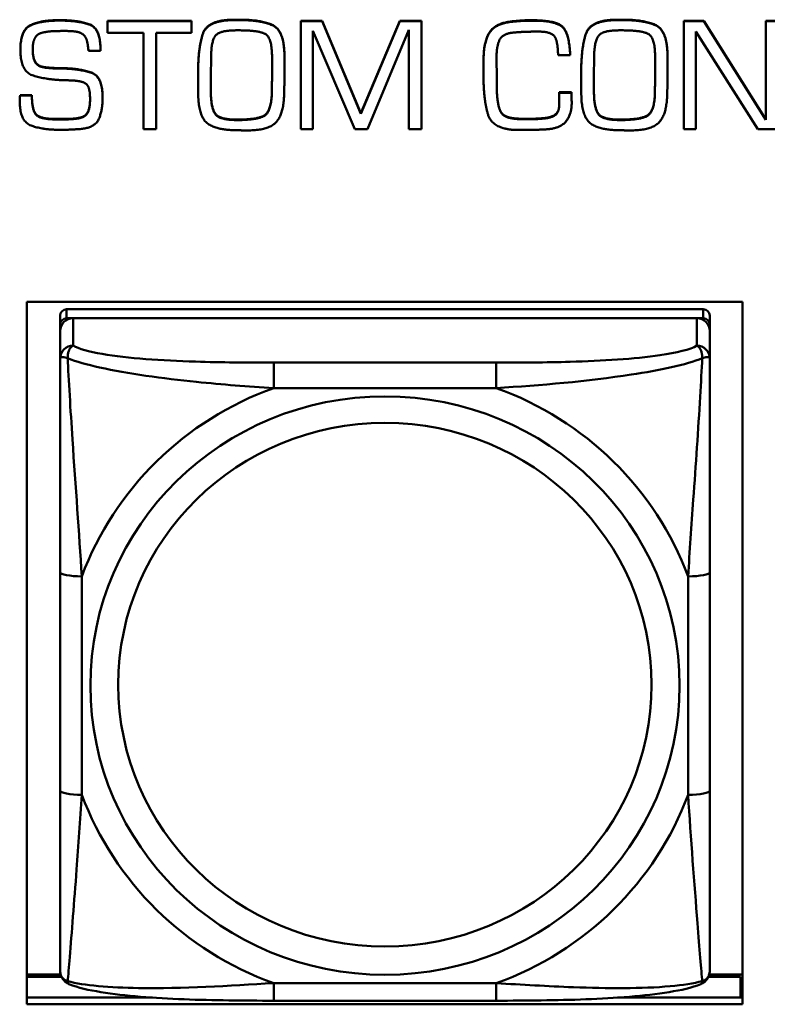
# Model space of a CAD drawing. Header units: inches. Extents: x 0.8 to 75.7, y -7.8 to 49.3.
# Tile 150 of 256: x 44.575 to 45.255, y 14.008 to 14.904. Entities that reach past the tile are written whole.
import ezdxf

# ---------------------------------------------------------------- set-up
doc = ezdxf.new("R2010")
doc.units = ezdxf.units.IN
doc.header["$MEASUREMENT"] = 0
doc.layers.add('Visible Edges(ROSSANSI)', color=7, linetype='Continuous', lineweight=50)
doc.layers.add('Visible Tangent Edges(ROSSANSI)', color=7, linetype='Continuous', lineweight=50)

msp = doc.modelspace()

# ---------------------------------------------------------------- linework, layer by layer
at = {"layer": 'Visible Edges(ROSSANSI)'}
for p, q in [((44.60977, 14.90324), (44.61242, 14.90324)), ((44.61242, 14.90286), (44.60977, 14.90286)), ((44.65488, 14.90262), (44.65488, 14.90224)), ((44.65488, 14.90262), (44.73103, 14.90262)), ((44.65488, 14.90224), (44.65488, 14.8918)), ((44.73103, 14.90224), (44.65488, 14.90224)), ((44.73103, 14.90262), (44.73103, 14.90224)), ((44.73103, 14.8918), (44.73103, 14.90224)), ((44.76973, 14.9037), (44.77466, 14.9037)), ((44.77466, 14.90332), (44.76973, 14.90332)), ((44.83064, 14.90262), (44.83064, 14.90224)), ((44.83064, 14.90262), (44.84995, 14.90262)), ((44.83064, 14.90224), (44.83064, 14.80406)), ((44.84995, 14.90224), (44.83064, 14.90224)), ((44.84995, 14.90262), (44.84995, 14.90224)), ((44.84995, 14.90262), (44.88522, 14.81857)), ((44.88522, 14.81819), (44.84995, 14.90224)), ((44.88522, 14.81857), (44.92063, 14.90262)), ((44.92063, 14.90224), (44.88522, 14.81819)), ((44.92063, 14.90262), (44.92063, 14.90224)), ((44.92063, 14.90262), (44.94026, 14.90262)), ((44.94026, 14.90224), (44.92063, 14.90224)), ((44.94026, 14.90262), (44.94026, 14.90224)), ((44.94026, 14.80406), (44.94026, 14.90224)), ((45.11798, 14.9037), (45.1229, 14.9037)), ((45.1229, 14.90332), (45.11798, 14.90332)), ((45.17873, 14.90262), (45.17873, 14.90224)), ((45.17873, 14.90262), (45.19702, 14.90262)), ((45.17873, 14.90224), (45.17873, 14.80406)), ((45.19702, 14.90224), (45.17873, 14.90224)), ((45.19702, 14.90262), (45.19702, 14.90224)), ((45.19702, 14.90262), (45.25324, 14.81297)), ((45.25324, 14.81259), (45.19702, 14.90224)), ((45.25324, 14.90262), (45.25324, 14.90224)), ((45.25324, 14.90262), (45.26418, 14.90262)), ((45.25324, 14.90224), (45.25324, 14.81259)), ((45.26418, 14.90224), (45.25324, 14.90224)), ((44.61274, 14.89342), (44.61813, 14.89342)), ((44.65488, 14.8918), (44.6874, 14.8918)), ((44.6874, 14.8918), (44.6874, 14.80406)), ((44.69898, 14.8918), (44.73103, 14.8918)), ((44.69898, 14.80406), (44.69898, 14.8918)), ((44.77153, 14.89403), (44.77529, 14.89403)), ((44.84159, 14.89342), (44.87966, 14.80406)), ((44.84159, 14.80406), (44.84159, 14.89342)), ((44.89108, 14.80406), (44.92884, 14.89434)), ((44.92884, 14.89434), (44.92884, 14.80406)), ((45.11977, 14.89403), (45.12353, 14.89403)), ((45.18967, 14.89288), (45.24589, 14.80406)), ((45.18967, 14.80406), (45.18967, 14.89288)), ((44.5756, 14.8766), (44.5756, 14.87622)), ((44.63744, 14.8753), (44.64839, 14.8753)), ((44.64839, 14.87714), (44.64839, 14.87676)), ((44.64839, 14.8753), (44.64839, 14.87676)), ((45.06434, 14.87146), (45.07544, 14.87146)), ((45.07544, 14.87184), (45.07544, 14.87146)), ((44.74862, 14.85189), (44.74894, 14.87)), ((44.80437, 14.8697), (44.80437, 14.8535)), ((44.81563, 14.87054), (44.81563, 14.87016)), ((44.99671, 14.86893), (44.99671, 14.86855)), ((44.99671, 14.86855), (44.99671, 14.85319)), ((45.00844, 14.86747), (45.00844, 14.86924)), ((45.00844, 14.86785), (45.00859, 14.85211)), ((45.00859, 14.85173), (45.00844, 14.86747)), ((45.09687, 14.85189), (45.09718, 14.87)), ((45.15261, 14.8697), (45.15261, 14.8535)), ((45.16387, 14.87054), (45.16387, 14.87016)), ((44.60163, 14.8601), (44.60163, 14.85972)), ((44.61438, 14.85964), (44.61438, 14.85926)), ((44.73721, 14.85756), (44.73721, 14.85718)), ((44.73721, 14.85718), (44.73721, 14.85143)), ((44.81563, 14.85307), (44.81563, 14.85269)), ((45.08545, 14.85756), (45.08545, 14.85718)), ((45.08545, 14.85718), (45.08545, 14.85143)), ((45.16387, 14.85307), (45.16387, 14.85269)), ((44.74878, 14.83615), (44.74862, 14.85189)), ((44.74863, 14.85203), (44.74878, 14.83653)), ((45.00859, 14.85211), (45.00859, 14.85173)), ((45.00859, 14.84659), (45.00859, 14.85173)), ((45.09687, 14.85203), (45.09702, 14.83653)), ((45.09702, 14.83615), (45.09687, 14.85189)), ((44.73721, 14.84225), (44.73721, 14.84187)), ((44.80421, 14.83768), (44.80421, 14.8373)), ((45.06536, 14.83768), (45.06536, 14.8373)), ((45.06536, 14.83768), (45.07646, 14.83768)), ((45.07646, 14.8373), (45.06536, 14.8373)), ((45.07646, 14.83768), (45.07646, 14.8373)), ((45.08545, 14.84225), (45.08545, 14.84187)), ((45.15246, 14.83768), (45.15246, 14.8373)), ((44.57497, 14.8315), (44.57497, 14.83112)), ((44.57513, 14.83269), (44.57513, 14.83231)), ((44.57529, 14.83507), (44.57529, 14.83469)), ((44.57529, 14.83507), (44.58608, 14.83507)), ((44.58608, 14.83469), (44.57529, 14.83469)), ((44.58608, 14.83507), (44.58608, 14.83469)), ((44.65034, 14.83315), (44.65034, 14.83277)), ((45.06536, 14.835), (45.06536, 14.83462)), ((45.07677, 14.8287), (45.07677, 14.82832)), ((44.88522, 14.81857), (44.88522, 14.81819)), ((45.01242, 14.81987), (45.01242, 14.81949)), ((44.6075, 14.81343), (44.61696, 14.81343)), ((44.61696, 14.81305), (44.6075, 14.81305)), ((45.02595, 14.81389), (45.02595, 14.81351)), ((45.05128, 14.81419), (45.05128, 14.81381)), ((44.6874, 14.80406), (44.69898, 14.80406)), ((44.83064, 14.80406), (44.84159, 14.80406)), ((44.87966, 14.80406), (44.89108, 14.80406)), ((44.92884, 14.80406), (44.94026, 14.80406)), ((45.02462, 14.80345), (45.03854, 14.8036)), ((45.17873, 14.80406), (45.18967, 14.80406)), ((45.24589, 14.80406), (45.26418, 14.80406)), ((44.58141, 14.0084), (44.58141, 14.64711)), ((44.58141, 14.64711), (45.23196, 14.64711)), ((45.19638, 14.64045), (44.61764, 14.64045)), ((45.23196, 14.64711), (45.23196, 14.0084)), ((44.61174, 14.63466), (44.61174, 14.62644)), ((44.61764, 14.63223), (45.19638, 14.63223)), ((45.19048, 14.63223), (44.62355, 14.63223)), ((45.20229, 14.62644), (45.20229, 14.63466)), ((44.61174, 14.62064), (44.61174, 14.62644)), ((44.61174, 14.62064), (44.61174, 14.59572)), ((45.20229, 14.62644), (45.20229, 14.62064)), ((45.20229, 14.59572), (45.20229, 14.62064)), ((44.61174, 14.40126), (44.61174, 14.20264)), ((45.20229, 14.20264), (45.20229, 14.40126)), ((44.61217, 14.03559), (44.58141, 14.03559)), ((44.58141, 14.03329), (44.613, 14.03329)), ((45.20103, 14.03329), (45.23021, 14.03329)), ((45.23196, 14.03559), (45.20185, 14.03559)), ((45.23021, 14.03329), (45.23021, 14.01448)), ((45.23196, 14.02544), (45.23021, 14.02544)), ((44.58141, 14.01448), (44.69567, 14.01448)), ((45.00816, 14.01169), (44.80586, 14.01169)), ((45.11836, 14.01448), (45.23196, 14.01448)), ((45.23196, 14.0084), (44.58141, 14.0084))]:
    msp.add_line(p, q, dxfattribs=at)
for centre, major_axis, start_param, end_param in [((44.61764, 14.63466), (-0.00591, 0), 4.712389, 6.283185), ((45.19638, 14.63466), (0.00591, 0), 0, 1.570796), ((44.62355, 14.62064), (-0.01181, 0), 4.712389, 6.283185), ((44.61764, 14.62644), (-0.00591, 0), 4.712389, 6.283185), ((45.19048, 14.62064), (0.01181, 0), 0, 1.570796), ((45.19638, 14.62644), (0.00591, 0), 0, 1.570796)]:
    msp.add_ellipse(centre, major_axis=major_axis, ratio=0.981793, start_param=start_param, end_param=end_param, dxfattribs=at)
for points in [[(44.5756, 14.8766), (44.5756, 14.89441), (44.59413, 14.90324), (44.60977, 14.90324)], [(44.60977, 14.90286), (44.59413, 14.90286), (44.5756, 14.89403), (44.5756, 14.87622)], [(44.61242, 14.90324), (44.62798, 14.90324), (44.64839, 14.89602), (44.64839, 14.87714)], [(44.64839, 14.87676), (44.64839, 14.89564), (44.62798, 14.90286), (44.61242, 14.90286)], [(44.73721, 14.85756), (44.73721, 14.8776), (44.74542, 14.9037), (44.76973, 14.9037)], [(44.76973, 14.90332), (44.74542, 14.90332), (44.73721, 14.87722), (44.73721, 14.85718)], [(44.77466, 14.9037), (44.79491, 14.9037), (44.81563, 14.89364), (44.81563, 14.87054)], [(44.81563, 14.87016), (44.81563, 14.89326), (44.79491, 14.90332), (44.77466, 14.90332)], [(44.99671, 14.86893), (44.99671, 14.8829), (45.0068, 14.90047), (45.0222, 14.90216)], [(45.0222, 14.90178), (45.0068, 14.90009), (44.99671, 14.88252), (44.99671, 14.86855)], [(45.0222, 14.90216), (45.02462, 14.90239), (45.02955, 14.90285), (45.03197, 14.90301)], [(45.03197, 14.90263), (45.02955, 14.90247), (45.02462, 14.90201), (45.0222, 14.90178)], [(45.03197, 14.90301), (45.03432, 14.90316), (45.03932, 14.90316), (45.04167, 14.90316)], [(45.04167, 14.90278), (45.03932, 14.90278), (45.03432, 14.90278), (45.03197, 14.90263)], [(45.04167, 14.90316), (45.06176, 14.90316), (45.07443, 14.89211), (45.07544, 14.87184)], [(45.07544, 14.87146), (45.07443, 14.89173), (45.06176, 14.90278), (45.04167, 14.90278)], [(45.08545, 14.85756), (45.08545, 14.8776), (45.09366, 14.9037), (45.11798, 14.9037)], [(45.11798, 14.90332), (45.09366, 14.90332), (45.08545, 14.87722), (45.08545, 14.85718)], [(45.1229, 14.9037), (45.14315, 14.9037), (45.16387, 14.89364), (45.16387, 14.87054)], [(45.16387, 14.87016), (45.16387, 14.89326), (45.14315, 14.90332), (45.1229, 14.90332)], [(44.58709, 14.88136), (44.5874, 14.88397), (44.58967, 14.88896), (44.59202, 14.8905)], [(44.59202, 14.8905), (44.59397, 14.89165), (44.59999, 14.8928), (44.60312, 14.89311)], [(44.60312, 14.89311), (44.60586, 14.89326), (44.61078, 14.89342), (44.61274, 14.89342)], [(44.61813, 14.89342), (44.62963, 14.89342), (44.63682, 14.8862), (44.63744, 14.8753)], [(44.74894, 14.87), (44.74917, 14.88605), (44.75832, 14.89403), (44.77153, 14.89403)], [(44.77529, 14.89403), (44.79131, 14.89403), (44.80437, 14.88781), (44.80437, 14.8697)], [(45.00844, 14.86924), (45.00844, 14.87975), (45.01422, 14.89142), (45.02533, 14.89211)], [(45.02533, 14.89211), (45.03056, 14.89257), (45.04128, 14.89288), (45.04651, 14.89288)], [(45.04651, 14.89288), (45.05895, 14.89288), (45.06434, 14.88252), (45.06434, 14.87146)], [(45.09718, 14.87), (45.09741, 14.88605), (45.10656, 14.89403), (45.11977, 14.89403)], [(45.12353, 14.89403), (45.13955, 14.89403), (45.15261, 14.88781), (45.15261, 14.8697)], [(44.58678, 14.87676), (44.58678, 14.87783), (44.58694, 14.88014), (44.58709, 14.88136)], [(44.5756, 14.87622), (44.5756, 14.85657), (44.59866, 14.84928), (44.61438, 14.84866)], [(44.60163, 14.85972), (44.59202, 14.86025), (44.58678, 14.8687), (44.58678, 14.87676)], [(44.81532, 14.83523), (44.81563, 14.8439), (44.81563, 14.86148), (44.81563, 14.87016)], [(45.16356, 14.83523), (45.16387, 14.8439), (45.16387, 14.86148), (45.16387, 14.87016)], [(44.60163, 14.8601), (44.60492, 14.85979), (44.61125, 14.85964), (44.61438, 14.85964)], [(44.61438, 14.85926), (44.61125, 14.85926), (44.60492, 14.85941), (44.60163, 14.85972)], [(44.61438, 14.85964), (44.62923, 14.85933), (44.65034, 14.85242), (44.65034, 14.83315)], [(44.65034, 14.83277), (44.65034, 14.85204), (44.62923, 14.85895), (44.61438, 14.85926)], [(44.80421, 14.83768), (44.80421, 14.84167), (44.80437, 14.84973), (44.80437, 14.85388)], [(44.80437, 14.8535), (44.80437, 14.84935), (44.80421, 14.84129), (44.80421, 14.8373)], [(44.99671, 14.85319), (44.99671, 14.85219), (44.99671, 14.85028), (44.99671, 14.84928)], [(45.15246, 14.83768), (45.15246, 14.84167), (45.15261, 14.84973), (45.15261, 14.85388)], [(45.15261, 14.8535), (45.15261, 14.84935), (45.15246, 14.84129), (45.15246, 14.8373)], [(44.61438, 14.84866), (44.61665, 14.84866), (44.6211, 14.84851), (44.62337, 14.84836)], [(44.62337, 14.84836), (44.63314, 14.8479), (44.63893, 14.84145), (44.63893, 14.83162)], [(44.73721, 14.85143), (44.73721, 14.84674), (44.73721, 14.837), (44.73737, 14.83216)], [(44.99671, 14.84928), (44.99671, 14.84866), (44.99671, 14.84759), (44.99671, 14.84705)], [(44.99671, 14.84705), (44.99687, 14.83147), (45.00406, 14.80483), (45.02462, 14.80345)], [(45.00859, 14.84697), (45.00859, 14.84459), (45.00867, 14.83945), (45.00883, 14.83684)], [(45.00883, 14.83646), (45.00867, 14.83907), (45.00859, 14.84421), (45.00859, 14.84659)], [(45.08545, 14.85143), (45.08545, 14.84674), (45.08545, 14.837), (45.08561, 14.83216)], [(44.74878, 14.83653), (44.74909, 14.82225), (44.75762, 14.81281), (44.77271, 14.81281)], [(44.77271, 14.81243), (44.75762, 14.81243), (44.74909, 14.82187), (44.74878, 14.83615)], [(44.77271, 14.81281), (44.78967, 14.81281), (44.80375, 14.81972), (44.80421, 14.83768)], [(44.80421, 14.8373), (44.80375, 14.81934), (44.78967, 14.81243), (44.77271, 14.81243)], [(44.7817, 14.80299), (44.80062, 14.80299), (44.81485, 14.81727), (44.81532, 14.83523)], [(45.00883, 14.83684), (45.00914, 14.832), (45.01063, 14.82317), (45.01242, 14.81987)], [(45.01242, 14.81949), (45.01063, 14.82279), (45.00914, 14.83162), (45.00883, 14.83646)], [(45.06536, 14.8373), (45.06536, 14.836), (45.06536, 14.83323), (45.06551, 14.83193)], [(45.07646, 14.83768), (45.07646, 14.83668), (45.07662, 14.83431), (45.07662, 14.83331)], [(45.07662, 14.83293), (45.07662, 14.83393), (45.07646, 14.83631), (45.07646, 14.8373)], [(45.09702, 14.83653), (45.09733, 14.82225), (45.10586, 14.81281), (45.12095, 14.81281)], [(45.12095, 14.81243), (45.10586, 14.81243), (45.09733, 14.82187), (45.09702, 14.83615)], [(45.12095, 14.81281), (45.13791, 14.81281), (45.15199, 14.81972), (45.15246, 14.83768)], [(45.15246, 14.8373), (45.15199, 14.81934), (45.13791, 14.81243), (45.12095, 14.81243)], [(45.12994, 14.80299), (45.14886, 14.80299), (45.16309, 14.81727), (45.16356, 14.83523)], [(44.57497, 14.8315), (44.57497, 14.83208), (44.57513, 14.83269)], [(44.57513, 14.83231), (44.57497, 14.8317), (44.57497, 14.83055), (44.57497, 14.82993)], [(44.57497, 14.83031), (44.57497, 14.83073), (44.57497, 14.83112)], [(44.57497, 14.82993), (44.57497, 14.81143), (44.59538, 14.8036), (44.61094, 14.8036)], [(44.57513, 14.83269), (44.57513, 14.83331), (44.57529, 14.83446), (44.57529, 14.83507)], [(44.57529, 14.83469), (44.57529, 14.83408), (44.57513, 14.83293), (44.57513, 14.83231)], [(44.58608, 14.83507), (44.58608, 14.82164), (44.59374, 14.81343), (44.6075, 14.81343)], [(44.6075, 14.81305), (44.59374, 14.81305), (44.58608, 14.82126), (44.58608, 14.83469)], [(44.63893, 14.83162), (44.63893, 14.81911), (44.62939, 14.81305), (44.61696, 14.81305)], [(44.62994, 14.80422), (44.64362, 14.80552), (44.65034, 14.82157), (44.65034, 14.83277)], [(44.73737, 14.83216), (44.73838, 14.81343), (44.75597, 14.80314), (44.77286, 14.80314)], [(45.05128, 14.81419), (45.05793, 14.81473), (45.06528, 14.81972), (45.06551, 14.82671)], [(45.06551, 14.82633), (45.06528, 14.81934), (45.05793, 14.81435), (45.05128, 14.81381)], [(45.05472, 14.80406), (45.06645, 14.80499), (45.07677, 14.81757), (45.07677, 14.82832)], [(45.06551, 14.83193), (45.06551, 14.83039), (45.06551, 14.82763), (45.06551, 14.82633)], [(45.07662, 14.83331), (45.07662, 14.83216), (45.07677, 14.82993), (45.07677, 14.8287)], [(45.07677, 14.82832), (45.07677, 14.82955), (45.07662, 14.83178), (45.07662, 14.83293)], [(45.08561, 14.83216), (45.08662, 14.81343), (45.10421, 14.80314), (45.1211, 14.80314)], [(45.01242, 14.81987), (45.01422, 14.8168), (45.02173, 14.81419), (45.02595, 14.81389)], [(45.02595, 14.81351), (45.02173, 14.81381), (45.01422, 14.81642), (45.01242, 14.81949)], [(45.02595, 14.81389), (45.02759, 14.81373), (45.03088, 14.81358), (45.03236, 14.81358)], [(45.03236, 14.8132), (45.03088, 14.8132), (45.02759, 14.81335), (45.02595, 14.81351)], [(45.03236, 14.81358), (45.03721, 14.81358), (45.04667, 14.81373), (45.05128, 14.81419)], [(45.05128, 14.81381), (45.04667, 14.81335), (45.03721, 14.8132), (45.03236, 14.8132)], [(44.61094, 14.8036), (44.61336, 14.8036), (44.61813, 14.8036), (44.62048, 14.80376)], [(44.62048, 14.80376), (44.62274, 14.80391), (44.62759, 14.80406), (44.62994, 14.80422)], [(44.77286, 14.80314), (44.77396, 14.80314), (44.77607, 14.80314), (44.77724, 14.80299)], [(44.77724, 14.80299), (44.77787, 14.80299), (44.77888, 14.80299), (44.77951, 14.80299)], [(44.77951, 14.80299), (44.78006, 14.80299), (44.78115, 14.80299), (44.7817, 14.80299)], [(45.03854, 14.8036), (45.0426, 14.8036), (45.05066, 14.80376), (45.05472, 14.80406)], [(45.1211, 14.80314), (45.1222, 14.80314), (45.12431, 14.80314), (45.12548, 14.80299)], [(45.12548, 14.80299), (45.12611, 14.80299), (45.12712, 14.80299), (45.12775, 14.80299)], [(45.12775, 14.80299), (45.1283, 14.80299), (45.12939, 14.80299), (45.12994, 14.80299)]]:
    msp.add_open_spline(points, degree=2, dxfattribs=at)
for points, degree, knots in [([(44.58678, 14.87692), (44.58681, 14.86902), (44.59202, 14.86063), (44.60163, 14.8601)], 2, [0.01331, 0.01331, 0.01331, 1, 2, 2, 2]), ([(44.61696, 14.81343), (44.62939, 14.81343), (44.63889, 14.81947), (44.63893, 14.83181)], 2, [0, 0, 0, 1, 1.992417, 1.992417, 1.992417]), ([(44.61174, 14.59572), (44.61174, 14.58662), (44.61174, 14.57136), (44.61174, 14.5542), (44.61174, 14.52777), (44.61174, 14.49748), (44.61174, 14.46808), (44.61174, 14.44566), (44.61174, 14.42326), (44.61174, 14.40126)], 3, [-0.7968224, -0.7968224, -0.7968224, -0.7968224, -0.6514613, -0.6514613, -0.6514613, -0.427691, -0.427691, -0.427691, -0.2569517, -0.2569517, -0.2569517, -0.2569517]), ([(45.20229, 14.40126), (45.20229, 14.42449), (45.20229, 14.44822), (45.20229, 14.47189), (45.20229, 14.503), (45.20229, 14.53529), (45.20229, 14.56211), (45.20229, 14.57597), (45.20229, 14.58801), (45.20229, 14.59572)], 3, [0.2569537, 0.2569537, 0.2569537, 0.2569537, 0.4371919, 0.4371919, 0.4371919, 0.6739428, 0.6739428, 0.6739428, 0.7963818, 0.7963818, 0.7963818, 0.7963818]), ([(44.61174, 14.20264), (44.61174, 14.17942), (44.61174, 14.15604), (44.61174, 14.13384), (44.61174, 14.10469), (44.61174, 14.07638), (44.61174, 14.05754), (44.61174, 14.04779), (44.61174, 14.04094), (44.61174, 14.03911)], 3, [0.2569537, 0.2569537, 0.2569537, 0.2569537, 0.4371919, 0.4371919, 0.4371919, 0.6739428, 0.6739428, 0.6739428, 0.7963818, 0.7963818, 0.7963818, 0.7963818]), ([(45.20229, 14.03911), (45.20229, 14.04127), (45.20229, 14.05053), (45.20229, 14.06325), (45.20229, 14.08283), (45.20229, 14.10972), (45.20229, 14.13742), (45.20229, 14.15856), (45.20229, 14.18064), (45.20229, 14.20264)], 3, [-0.7968224, -0.7968224, -0.7968224, -0.7968224, -0.6514613, -0.6514613, -0.6514613, -0.427691, -0.427691, -0.427691, -0.2569517, -0.2569517, -0.2569517, -0.2569517]), ([(44.61977, 14.02681), (44.61871, 14.02725), (44.61763, 14.02787), (44.61567, 14.02943), (44.6148, 14.03037), (44.61344, 14.03232), (44.61294, 14.03333), (44.61224, 14.03522), (44.61203, 14.03611), (44.61178, 14.03772), (44.61174, 14.03845), (44.61174, 14.03911)], 3, [0.02510739, 0.02510739, 0.02510739, 0.02510739, 0.03073999, 0.03073999, 0.03637259, 0.03637259, 0.0420052, 0.0420052, 0.0476378, 0.0476378, 0.0532704, 0.0532704, 0.0532704, 0.0532704]), ([(45.19425, 14.02681), (45.19531, 14.02725), (45.1964, 14.02787), (45.19836, 14.02943), (45.19922, 14.03037), (45.20059, 14.03232), (45.20109, 14.03333), (45.20179, 14.03522), (45.202, 14.03611), (45.20224, 14.03772), (45.20229, 14.03845), (45.20229, 14.03911)], 3, [0.02510739, 0.02510739, 0.02510739, 0.02510739, 0.03073999, 0.03073999, 0.03637259, 0.03637259, 0.0420052, 0.0420052, 0.0476378, 0.0476378, 0.0532704, 0.0532704, 0.0532704, 0.0532704]), ([(44.80586, 14.01169), (44.79232, 14.01169), (44.77867, 14.01175), (44.75139, 14.01213), (44.73778, 14.01244), (44.71094, 14.0135), (44.6976, 14.01424), (44.67195, 14.01635), (44.65978, 14.0177), (44.63768, 14.02132), (44.62823, 14.02333), (44.61977, 14.02681)], 3, [0.2569517, 0.2569517, 0.2569517, 0.2569517, 0.3597049, 0.3597049, 0.4624581, 0.4624581, 0.5652112, 0.5652112, 0.6679644, 0.6679644, 0.7707176, 0.7707176, 0.7707176, 0.7707176]), ([(45.19425, 14.02681), (45.18581, 14.02333), (45.17632, 14.02132), (45.15427, 14.0177), (45.14209, 14.01635), (45.11639, 14.01423), (45.10308, 14.0135), (45.07626, 14.01244), (45.06265, 14.01213), (45.03537, 14.01175), (45.0217, 14.01169), (45.00816, 14.01169)], 3, [-0.7703505, -0.7703505, -0.7703505, -0.7703505, -0.6676711, -0.6676711, -0.5649918, -0.5649918, -0.4623124, -0.4623124, -0.3596331, -0.3596331, -0.2569537, -0.2569537, -0.2569537, -0.2569537])]:
    msp.add_open_spline(points, degree=degree, knots=knots, dxfattribs=at)
at = {"layer": 'Visible Tangent Edges(ROSSANSI)'}
for p, q in [((44.60977, 14.90324), (44.60977, 14.90286)), ((44.61242, 14.90324), (44.61242, 14.90286)), ((44.76973, 14.9037), (44.76973, 14.90332)), ((44.77466, 14.9037), (44.77466, 14.90332)), ((45.0222, 14.90216), (45.0222, 14.90178)), ((45.03197, 14.90301), (45.03197, 14.90263)), ((45.04167, 14.90316), (45.04167, 14.90278)), ((45.11798, 14.9037), (45.11798, 14.90332)), ((45.1229, 14.9037), (45.1229, 14.90332)), ((44.74878, 14.83653), (44.74878, 14.83615)), ((45.00883, 14.83684), (45.00883, 14.83646)), ((45.09702, 14.83653), (45.09702, 14.83615)), ((45.07662, 14.83331), (45.07662, 14.83293)), ((44.6075, 14.81343), (44.6075, 14.81305)), ((44.61696, 14.81343), (44.61696, 14.81305)), ((44.77271, 14.81281), (44.77271, 14.81243)), ((45.03236, 14.81358), (45.03236, 14.8132)), ((45.12095, 14.81281), (45.12095, 14.81243)), ((44.61764, 14.63223), (44.61764, 14.64045)), ((45.19638, 14.64045), (45.19638, 14.63223)), ((44.62355, 14.60732), (44.62355, 14.63223)), ((45.19048, 14.63223), (45.19048, 14.60732)), ((44.80586, 14.59185), (44.80586, 14.56879)), ((45.00816, 14.59185), (44.80586, 14.59185)), ((45.00816, 14.59185), (45.00816, 14.56879)), ((44.80586, 14.56879), (45.00816, 14.56879)), ((44.63142, 14.1989), (44.63142, 14.39752)), ((45.1826, 14.39752), (45.1826, 14.1989)), ((45.00816, 14.02764), (44.80586, 14.02764)), ((44.80586, 14.01169), (44.80586, 14.02764)), ((45.00816, 14.01169), (45.00816, 14.02764))]:
    msp.add_line(p, q, dxfattribs=at)
for centre, major_axis, ratio, start_param, end_param in [((44.62355, 14.59572), (-0.01181, 0), 0.981793, 4.712389, 6.283185), ((45.19048, 14.59572), (0.01181, 0), 0.981793, 0, 1.570796), ((44.90701, 14.29821), (-0.29357, 0), 0.981793, 5.064156, 5.931419), ((44.90701, 14.29821), (0.29357, 0), 0.981793, 0.351767, 1.21903), ((44.63142, 14.40126), (-0.01969, 0), 0.189952, 0, 1.570796), ((45.1826, 14.40126), (0.01969, 0), 0.189952, 4.712389, 6.283185), ((44.63142, 14.20264), (-0.01969, 0), 0.189952, 0, 1.570796), ((45.1826, 14.20264), (0.01969, 0), 0.189952, 4.712389, 6.283185), ((44.90701, 14.29821), (-0.29357, 0), 0.981793, 0.351767, 1.21903), ((44.90701, 14.29821), (0.29357, 0), 0.981793, 5.064156, 5.931419)]:
    msp.add_ellipse(centre, major_axis=major_axis, ratio=ratio, start_param=start_param, end_param=end_param, dxfattribs=at)
for centre, major_axis in [((44.90701, 14.29821), (-0.26779, 0)), ((44.90701, 14.29901), (-0.24244, 0))]:
    msp.add_ellipse(centre, major_axis=major_axis, ratio=0.981793, dxfattribs=at)
for points, knots in [([(44.61859, 14.59581), (44.61857, 14.59691), (44.61862, 14.59793), (44.61885, 14.59996), (44.61906, 14.60093), (44.6195, 14.60236), (44.61969, 14.60288), (44.62002, 14.60359), (44.62013, 14.60382), (44.62045, 14.60439), (44.62066, 14.60471), (44.62124, 14.6055), (44.62162, 14.60593), (44.62251, 14.60671), (44.62301, 14.60705), (44.62355, 14.60732)], [-0.00023197, -0.00023197, -0.00023197, -0.00023197, 0.00913095, 0.00913095, 0.01983142, 0.01983142, 0.02651922, 0.02651922, 0.02986312, 0.02986312, 0.03521335, 0.03521335, 0.04377373, 0.04377373, 0.0532704, 0.0532704, 0.0532704, 0.0532704]), ([(44.80586, 14.59185), (44.78221, 14.59185), (44.75821, 14.59203), (44.73485, 14.59277), (44.70416, 14.59374), (44.6733, 14.59573), (44.65005, 14.59972), (44.63802, 14.60178), (44.62841, 14.60438), (44.62355, 14.60732)], [0.2569537, 0.2569537, 0.2569537, 0.2569537, 0.4371919, 0.4371919, 0.4371919, 0.6739428, 0.6739428, 0.6739428, 0.7963818, 0.7963818, 0.7963818, 0.7963818]), ([(45.19048, 14.60732), (45.18474, 14.60385), (45.17226, 14.60084), (45.15704, 14.59862), (45.13361, 14.5952), (45.10448, 14.5935), (45.07541, 14.59265), (45.05322, 14.59201), (45.03057, 14.59185), (45.00816, 14.59185)], [-0.7968224, -0.7968224, -0.7968224, -0.7968224, -0.6514613, -0.6514613, -0.6514613, -0.427691, -0.427691, -0.427691, -0.2569517, -0.2569517, -0.2569517, -0.2569517]), ([(45.19048, 14.60732), (45.19101, 14.60705), (45.19151, 14.60671), (45.1924, 14.60593), (45.19279, 14.6055), (45.19336, 14.60471), (45.19357, 14.60439), (45.19389, 14.60382), (45.194, 14.60359), (45.19433, 14.60288), (45.19453, 14.60236), (45.19497, 14.60093), (45.19517, 14.59996), (45.1954, 14.59793), (45.19545, 14.59691), (45.19543, 14.59581)], [-0.0532704, -0.0532704, -0.0532704, -0.0532704, -0.04377373, -0.04377373, -0.03521335, -0.03521335, -0.02986312, -0.02986312, -0.02651922, -0.02651922, -0.01983142, -0.01983142, -0.00913095, -0.00913095, 0.00023197, 0.00023197, 0.00023197, 0.00023197]), ([(44.61174, 14.59572), (44.61174, 14.59598), (44.6118, 14.5962), (44.61206, 14.59654), (44.61224, 14.59667), (44.61262, 14.59682), (44.61279, 14.59686), (44.6131, 14.59691), (44.61323, 14.59692), (44.61365, 14.59694), (44.61396, 14.59693), (44.61488, 14.59684), (44.61555, 14.59671), (44.61699, 14.59634), (44.61775, 14.5961), (44.61859, 14.59581)], [-0.0532704, -0.0532704, -0.0532704, -0.0532704, -0.04377373, -0.04377373, -0.03521335, -0.03521335, -0.02986312, -0.02986312, -0.02651922, -0.02651922, -0.01983142, -0.01983142, -0.00913095, -0.00913095, 0.00023197, 0.00023197, 0.00023197, 0.00023197]), ([(44.61859, 14.59581), (44.62624, 14.59288), (44.63625, 14.58999), (44.67329, 14.58182), (44.70501, 14.57755), (44.75926, 14.57196), (44.7825, 14.5701), (44.80586, 14.56879)], [-0.7478145, -0.7478145, -0.7478145, -0.7478145, -0.6493253, -0.6493253, -0.427691, -0.427691, -0.2569537, -0.2569537, -0.2569537, -0.2569537]), ([(44.63142, 14.39752), (44.62903, 14.43723), (44.62573, 14.47937), (44.62112, 14.54936), (44.61951, 14.57683), (44.61859, 14.59581)], [0.2569517, 0.2569517, 0.2569517, 0.2569517, 0.5559983, 0.5559983, 0.7482818, 0.7482818, 0.7482818, 0.7482818]), ([(45.00816, 14.56879), (45.04863, 14.57111), (45.09101, 14.57488), (45.15666, 14.58495), (45.18108, 14.59003), (45.19543, 14.59581)], [0.2569517, 0.2569517, 0.2569517, 0.2569517, 0.5559983, 0.5559983, 0.7482818, 0.7482818, 0.7482818, 0.7482818]), ([(45.19543, 14.59581), (45.19495, 14.58584), (45.1943, 14.57376), (45.19182, 14.53166), (45.18954, 14.49849), (45.18565, 14.44346), (45.18401, 14.4204), (45.1826, 14.39752)], [-0.7478145, -0.7478145, -0.7478145, -0.7478145, -0.6493253, -0.6493253, -0.427691, -0.427691, -0.2569537, -0.2569537, -0.2569537, -0.2569537]), ([(45.19543, 14.59581), (45.19628, 14.5961), (45.19703, 14.59634), (45.19848, 14.59671), (45.19914, 14.59684), (45.20006, 14.59693), (45.20037, 14.59694), (45.20079, 14.59692), (45.20092, 14.59691), (45.20124, 14.59686), (45.2014, 14.59682), (45.20179, 14.59667), (45.20196, 14.59654), (45.20222, 14.5962), (45.20229, 14.59598), (45.20229, 14.59572)], [-0.00023197, -0.00023197, -0.00023197, -0.00023197, 0.00913095, 0.00913095, 0.01983142, 0.01983142, 0.02651922, 0.02651922, 0.02986312, 0.02986312, 0.03521335, 0.03521335, 0.04377373, 0.04377373, 0.0532704, 0.0532704, 0.0532704, 0.0532704]), ([(44.61859, 14.02947), (44.61908, 14.03452), (44.61972, 14.0421), (44.62221, 14.07273), (44.62448, 14.10184), (44.62838, 14.15334), (44.63001, 14.1759), (44.63142, 14.1989)], [-0.7478145, -0.7478145, -0.7478145, -0.7478145, -0.6493253, -0.6493253, -0.427691, -0.427691, -0.2569537, -0.2569537, -0.2569537, -0.2569537]), ([(45.1826, 14.1989), (45.185, 14.15914), (45.18829, 14.11808), (45.19291, 14.05916), (45.19452, 14.03868), (45.19543, 14.02947)], [0.2569517, 0.2569517, 0.2569517, 0.2569517, 0.5559983, 0.5559983, 0.7482818, 0.7482818, 0.7482818, 0.7482818]), ([(44.61859, 14.02947), (44.61775, 14.02972), (44.61699, 14.03005), (44.61555, 14.03089), (44.61488, 14.03141), (44.61396, 14.03237), (44.61365, 14.03276), (44.61323, 14.03339), (44.6131, 14.0336), (44.61279, 14.03418), (44.61262, 14.03454), (44.61224, 14.03552), (44.61206, 14.03616), (44.6118, 14.03755), (44.61174, 14.03832), (44.61174, 14.03911)], [-0.00023197, -0.00023197, -0.00023197, -0.00023197, 0.00913095, 0.00913095, 0.01983142, 0.01983142, 0.02651922, 0.02651922, 0.02986312, 0.02986312, 0.03521335, 0.03521335, 0.04377373, 0.04377373, 0.0532704, 0.0532704, 0.0532704, 0.0532704]), ([(45.20229, 14.03911), (45.20229, 14.03832), (45.20222, 14.03755), (45.20196, 14.03616), (45.20179, 14.03552), (45.2014, 14.03454), (45.20124, 14.03418), (45.20092, 14.0336), (45.20079, 14.03339), (45.20037, 14.03276), (45.20006, 14.03237), (45.19914, 14.03141), (45.19848, 14.03089), (45.19703, 14.03005), (45.19628, 14.02972), (45.19543, 14.02947)], [-0.0532704, -0.0532704, -0.0532704, -0.0532704, -0.04377373, -0.04377373, -0.03521335, -0.03521335, -0.02986312, -0.02986312, -0.02651922, -0.02651922, -0.01983142, -0.01983142, -0.00913095, -0.00913095, 0.00023197, 0.00023197, 0.00023197, 0.00023197]), ([(44.61977, 14.02681), (44.61961, 14.02688), (44.61946, 14.02697), (44.61906, 14.02731), (44.61885, 14.02764), (44.61862, 14.02846), (44.61857, 14.02892), (44.61859, 14.02947)], [-0.02510739, -0.02510739, -0.02510739, -0.02510739, -0.01983142, -0.01983142, -0.00913095, -0.00913095, 0.00023197, 0.00023197, 0.00023197, 0.00023197]), ([(44.80586, 14.02764), (44.76539, 14.02526), (44.72302, 14.02256), (44.65737, 14.02357), (44.63295, 14.02549), (44.61859, 14.02947)], [0.2569517, 0.2569517, 0.2569517, 0.2569517, 0.5559983, 0.5559983, 0.7482818, 0.7482818, 0.7482818, 0.7482818]), ([(45.19543, 14.02947), (45.18778, 14.02749), (45.17777, 14.02587), (45.14073, 14.02257), (45.10901, 14.02278), (45.05476, 14.02484), (45.03153, 14.02619), (45.00816, 14.02764)], [-0.7478145, -0.7478145, -0.7478145, -0.7478145, -0.6493253, -0.6493253, -0.427691, -0.427691, -0.2569537, -0.2569537, -0.2569537, -0.2569537]), ([(45.19543, 14.02947), (45.19545, 14.02892), (45.1954, 14.02846), (45.19517, 14.02764), (45.19497, 14.02731), (45.19456, 14.02697), (45.19441, 14.02688), (45.19425, 14.02681)], [-0.00023197, -0.00023197, -0.00023197, -0.00023197, 0.00913095, 0.00913095, 0.01983142, 0.01983142, 0.02510739, 0.02510739, 0.02510739, 0.02510739])]:
    msp.add_open_spline(points, degree=3, knots=knots, dxfattribs=at)

doc.saveas('drawing.dxf')
